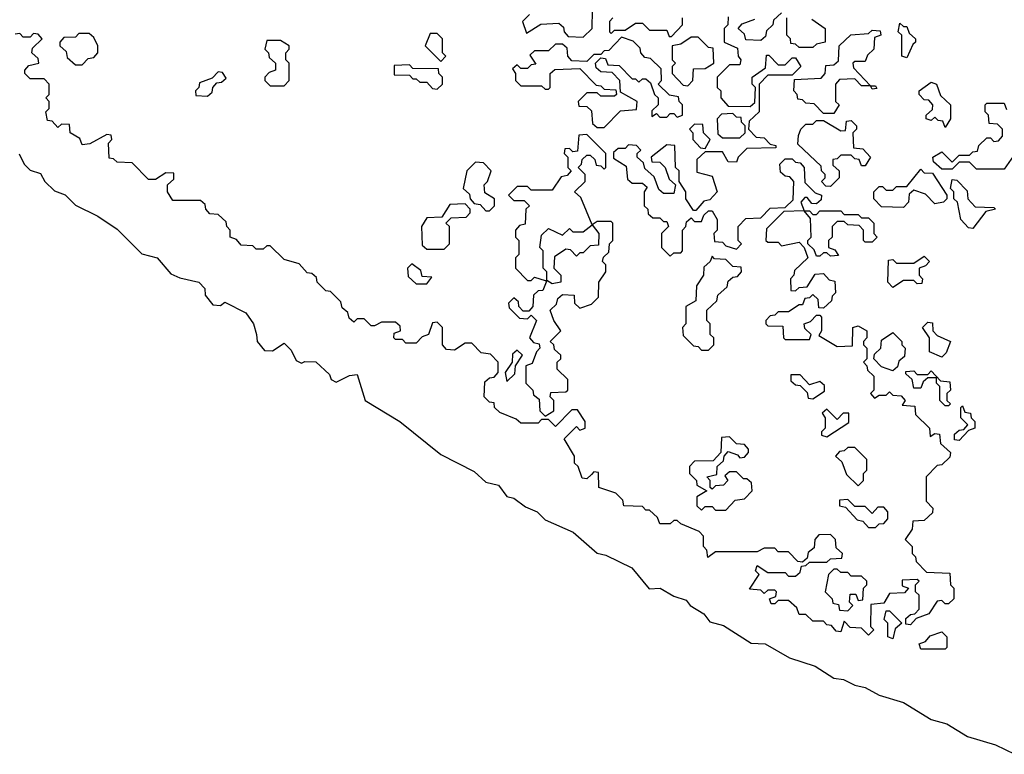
# Model space of a CAD drawing. Extents: x 2494118 to 2687960, y 757339 to 915227.
# Tile 153 of 256: x 2653235 to 2656065, y 779008 to 781120. Entities that reach past the tile are written whole.
import ezdxf

# ---------------------------------------------------------------- set-up
doc = ezdxf.new("R2010")
doc.units = 0

msp = doc.modelspace()

# ---------------------------------------------------------------- linework, layer by layer
at = {"layer": '0CON20XD'}
for points in [[(2654700, 781135), (2654680, 781115), (2654691.7, 781081.7), (2654733, 781107), (2654785, 781110), (2654798.3, 781098.3), (2654800, 781085), (2654811.7, 781071.7), (2654855, 781070), (2654880, 781095), (2654881.7, 781148.3)], [(2655425, 781140), (2655401.7, 781118.3), (2655400, 781105), (2655381.7, 781088.3), (2655378.3, 781071.7), (2655365, 781060), (2655321.7, 781061.7), (2655318.3, 781078.3), (2655300, 781095), (2655311.7, 781108.3), (2655348.3, 781121.7)], [(2654940, 781125), (2654930, 781115), (2654930, 781085), (2654935, 781080), (2654945, 781090), (2654975, 781090), (2655005, 781110), (2655025, 781110), (2655045, 781090), (2655095, 781090), (2655101.7, 781071.7), (2655108.3, 781071.7), (2655140, 781105), (2655140, 781125)], [(2655271.7, 781128.3), (2655270, 781105), (2655260, 781095), (2655260, 781055), (2655298.3, 781038.3), (2655300, 781015), (2655307.5, 781005), (2655305, 780990), (2655275, 780990), (2655240, 780955), (2655240, 780925), (2655250, 780915), (2655250, 780895), (2655271.7, 780871.7), (2655335, 780870), (2655348.3, 780881.7), (2655350, 780925), (2655340, 780935), (2655340, 780955), (2655378.3, 780981.7), (2655381.7, 781018.3), (2655388.3, 781018.3), (2655415, 780990), (2655435, 780990), (2655455, 781010), (2655465, 781010), (2655480, 780985), (2655455, 780960), (2655385, 780960), (2655360, 780935), (2655360, 780855), (2655331.7, 780828.3), (2655330, 780805), (2655351.7, 780781.7), (2655375, 780780), (2655391.7, 780761.7), (2655408.3, 780758.3), (2655408.3, 780751.7), (2655325, 780750), (2655300, 780725), (2655295, 780710), (2655271.7, 780711.7), (2655255, 780740), (2655205, 780740), (2655181.7, 780718.3), (2655181.7, 780681.7), (2655225, 780670), (2655240, 780625), (2655218.3, 780601.7), (2655201.7, 780598.3), (2655178.3, 780571.7), (2655171.7, 780571.7), (2655150, 780605), (2655150, 780625), (2655130, 780655), (2655130, 780685), (2655120, 780695), (2655118.3, 780758.3), (2655095, 780760), (2655050, 780725), (2655051.7, 780711.7), (2655075, 780710), (2655090, 780695), (2655101.7, 780661.7), (2655120, 780645), (2655115, 780620), (2655085, 780620), (2655071.7, 780631.7), (2655058.3, 780668.3), (2655031.7, 780691.7), (2655028.3, 780708.3), (2655010, 780725), (2655010, 780735), (2655020, 780745), (2655008.3, 780758.3), (2654985, 780760), (2654975, 780750), (2654955, 780750), (2654941.7, 780738.3), (2654941.7, 780721.7), (2654978.3, 780698.3), (2654981.7, 780661.7), (2654995, 780650), (2655025, 780650), (2655038.3, 780638.3), (2655030, 780625), (2655030, 780585), (2655040, 780575), (2655041.7, 780561.7), (2655055, 780550), (2655075, 780550), (2655085, 780540), (2655095, 780540), (2655100, 780525), (2655080, 780505), (2655080, 780465), (2655105, 780440), (2655115, 780450), (2655135, 780450), (2655140, 780455), (2655140, 780515), (2655150, 780525), (2655151.7, 780538.3), (2655165, 780550), (2655175, 780540), (2655195, 780540), (2655201.7, 780558.3), (2655215, 780570), (2655225, 780570), (2655240, 780545), (2655240, 780515), (2655230, 780505), (2655231.7, 780481.7), (2655255, 780480), (2655265, 780470), (2655295, 780460), (2655310, 780475), (2655300, 780485), (2655300, 780525), (2655321.7, 780548.3), (2655365, 780550), (2655391.7, 780578.3), (2655435, 780580), (2655458.3, 780601.7), (2655460, 780655), (2655448.3, 780668.3), (2655435, 780670), (2655421.7, 780681.7), (2655420, 780705), (2655435, 780720), (2655455, 780720), (2655465, 780710), (2655478.3, 780708.3), (2655490, 780695), (2655491.7, 780651.7), (2655521.7, 780621.7), (2655540, 780615), (2655538.3, 780601.7), (2655525, 780590), (2655511.7, 780591.7), (2655498.3, 780608.3), (2655491.7, 780608.3), (2655480, 780595), (2655490, 780570), (2655505, 780570), (2655515, 780560), (2655525, 780560), (2655535, 780570), (2655595, 780570), (2655605, 780560), (2655645, 780560), (2655655, 780550), (2655675, 780550), (2655690, 780535), (2655690, 780505), (2655700, 780495), (2655685, 780480), (2655665, 780480), (2655660, 780485), (2655660, 780515), (2655648.3, 780528.3), (2655615, 780530), (2655605, 780540), (2655585, 780540), (2655570, 780525), (2655570, 780495), (2655560, 780485), (2655560, 780465), (2655578.3, 780458.3), (2655588.3, 780441.7), (2655565, 780440), (2655555, 780450), (2655545, 780450), (2655535, 780440), (2655525, 780440), (2655518.3, 780458.3), (2655500, 780475), (2655500, 780485), (2655510, 780495), (2655508.3, 780548.3), (2655490, 780570), (2655431.7, 780568.3), (2655381.7, 780518.3), (2655380, 780485), (2655385, 780480), (2655415, 780480), (2655425, 780470), (2655475, 780480), (2655490, 780465), (2655500, 780435), (2655461.7, 780398.3), (2655460, 780385), (2655450, 780375), (2655451.7, 780341.7), (2655465, 780340), (2655475, 780350), (2655498.3, 780351.7), (2655521.7, 780388.3), (2655545, 780390), (2655561.7, 780371.7), (2655578.3, 780368.3), (2655580, 780335), (2655570, 780325), (2655568.3, 780311.7), (2655545, 780290), (2655531.7, 780291.7), (2655530, 780315), (2655515, 780330), (2655505, 780320), (2655491.7, 780318.3), (2655485, 780300), (2655475, 780300), (2655445, 780280), (2655415, 780280), (2655405, 780270), (2655391.7, 780268.3), (2655380, 780255), (2655380, 780245), (2655385, 780240), (2655428.3, 780238.3), (2655430, 780205), (2655435, 780200), (2655505, 780200), (2655510, 780215), (2655491.7, 780231.7), (2655490, 780245), (2655508.3, 780251.7), (2655525, 780270), (2655535, 780270), (2655540, 780265), (2655540, 780225), (2655531.7, 780211.7), (2655585, 780180), (2655628.3, 780181.7), (2655630, 780235), (2655645, 780240), (2655670, 780225), (2655670, 780205), (2655660, 780195), (2655660, 780185), (2655670, 780175), (2655670, 780145), (2655660, 780135), (2655670, 780125), (2655671.7, 780111.7)], [(2655511.7, 781121.7), (2655550, 781095), (2655550, 781055), (2655525, 781050), (2655515, 781040), (2655475, 781040), (2655465, 781050), (2655451.7, 781051.7), (2655450, 781065), (2655440, 781075), (2655440, 781125)], [(2655785, 781010), (2655770, 781015), (2655770, 781075), (2655760, 781085), (2655765, 781110), (2655775, 781100), (2655785, 781100), (2655791.7, 781081.7), (2655810, 781065), (2655810, 781055), (2655801.7, 781048.3), (2655785, 781010)], [(2655671.7, 780111.7), (2655690, 780095), (2655690, 780055), (2655680, 780045), (2655691.7, 780031.7), (2655705, 780040), (2655725, 780040), (2655735, 780050), (2655745, 780040), (2655768.3, 780038.3), (2655780, 780025), (2655771.7, 780011.7), (2655808.3, 780008.3), (2655810, 779985), (2655850, 779945), (2655851.7, 779921.7), (2655865, 779930), (2655878.3, 779928.3), (2655881.7, 779901.7), (2655910, 779875), (2655908.3, 779861.7), (2655885, 779840), (2655871.7, 779838.3), (2655840, 779805), (2655840, 779735), (2655860, 779715), (2655858.3, 779701.7), (2655835, 779680), (2655801.7, 779678.3), (2655800, 779655), (2655780, 779625), (2655800, 779605), (2655800, 779585), (2655810, 779575), (2655811.7, 779561.7), (2655841.7, 779531.7), (2655908.3, 779528.3), (2655910, 779495), (2655920, 779485), (2655920, 779455), (2655905, 779440), (2655895, 779440), (2655885, 779450), (2655871.7, 779448.3), (2655848.3, 779411.7), (2655811.7, 779398.3), (2655795, 779380), (2655781.7, 779381.7), (2655781.7, 779398.3), (2655795, 779410), (2655808.3, 779411.7), (2655820, 779425), (2655820, 779465), (2655810, 779475), (2655810, 779495), (2655820, 779505), (2655815, 779510), (2655771.7, 779508.3), (2655771.7, 779491.7), (2655790, 779485), (2655778.3, 779471.7), (2655735, 779470), (2655718.3, 779441.7), (2655681.7, 779438.3), (2655680, 779375), (2655690, 779365), (2655675, 779350), (2655655, 779370), (2655621.7, 779371.7), (2655605, 779390), (2655595, 779360), (2655581.7, 779361.7), (2655568.3, 779378.3), (2655555, 779380), (2655545, 779390), (2655515, 779390), (2655495, 779410), (2655475, 779410), (2655468.3, 779428.3), (2655445, 779450), (2655415, 779450), (2655405, 779440), (2655395, 779440), (2655390, 779455), (2655408.3, 779461.7), (2655410, 779475), (2655405, 779480), (2655385, 779480), (2655375, 779470), (2655365, 779480), (2655332.5, 779482.5), (2655360, 779525), (2655350, 779535), (2655355, 779550), (2655385, 779530), (2655435, 779530), (2655445, 779520), (2655465, 779520), (2655478.3, 779531.7), (2655481.7, 779548.3), (2655495, 779550), (2655505, 779560), (2655555, 779560), (2655565, 779570), (2655598.3, 779571.7), (2655600, 779585), (2655581.7, 779601.7), (2655580, 779625), (2655565, 779640), (2655531.7, 779638.3), (2655520, 779625), (2655518.3, 779601.7), (2655501.7, 779588.3), (2655498.3, 779571.7), (2655485, 779560), (2655471.7, 779561.7), (2655445, 779590), (2655415, 779590), (2655405, 779600), (2655375, 779600), (2655355, 779590), (2655235, 779590), (2655213, 779573), (2655210, 779595), (2655200, 779605), (2655200, 779635), (2655188.3, 779648.3), (2655135, 779670), (2655125, 779680), (2655115, 779680), (2655105, 779670), (2655075, 779670), (2655068.3, 779688.3), (2655045, 779710), (2655035, 779710), (2655025, 779720), (2654971.7, 779721.7), (2654968.3, 779738.3), (2654948.3, 779758.3), (2654900, 779775), (2654898.3, 779818.3), (2654885, 779820), (2654878.3, 779811.7), (2654865, 779800), (2654851.7, 779801.7), (2654840, 779835), (2654830, 779845), (2654830, 779865), (2654800, 779915), (2654835, 779950), (2654845, 779940), (2654860, 779945), (2654860, 779965), (2654838.3, 779998.3), (2654821.7, 779998.3), (2654775, 779950), (2654755, 779970), (2654735, 779970), (2654725, 779960), (2654675, 779960), (2654661.7, 779971.7), (2654615, 779990), (2654600, 780005), (2654598.3, 780018.3), (2654585, 780020), (2654570, 780035), (2654571.7, 780078.3), (2654585, 780090), (2654598.3, 780091.7), (2654610, 780105), (2654610, 780135), (2654588.3, 780158.3), (2654561.7, 780161.7), (2654535, 780190), (2654515, 780190), (2654485, 780170), (2654461.7, 780171.7), (2654450, 780185), (2654450, 780235), (2654435, 780250), (2654421.7, 780248.3), (2654410, 780215), (2654391.7, 780208.3), (2654375, 780190), (2654345, 780190), (2654335, 780200), (2654315, 780200), (2654310, 780205), (2654311.7, 780218.3), (2654330, 780225), (2654328.3, 780238.3), (2654315, 780250), (2654275, 780250), (2654255, 780240), (2654245, 780240), (2654225, 780260), (2654205, 780260), (2654195, 780250), (2654181.7, 780261.7), (2654178.3, 780278.3), (2654161.7, 780291.7), (2654158.3, 780308.3), (2654128.3, 780338.3), (2654115, 780340), (2654090, 780365), (2654088.3, 780378.3), (2654075, 780390), (2654061.7, 780391.7), (2654038.3, 780418.3), (2653995, 780430), (2653955, 780470), (2653945, 780470), (2653935, 780460), (2653915, 780460), (2653905, 780470), (2653871.7, 780471.7), (2653858.3, 780488.3), (2653840, 780495), (2653840, 780515), (2653830, 780525), (2653828.3, 780538.3), (2653805, 780560), (2653781.7, 780561.7), (2653770, 780575), (2653768.3, 780588.3), (2653755, 780600), (2653675, 780600), (2653660, 780625), (2653660, 780645), (2653678.3, 780661.7), (2653678.3, 780678.3), (2653655, 780680), (2653625, 780660), (2653605, 780660), (2653558.3, 780708.3), (2653515, 780710), (2653505, 780720), (2653491.7, 780721.7), (2653490, 780765), (2653500, 780775), (2653498.3, 780788.3), (2653485, 780790), (2653437, 780763), (2653415, 780760), (2653408.3, 780778.3), (2653380, 780795), (2653378.3, 780818.3), (2653355, 780820), (2653345, 780810), (2653328.3, 780828.3), (2653315, 780830), (2653310, 780855), (2653320, 780865), (2653320, 780885), (2653310, 780895), (2653320, 780905), (2653320, 780935), (2653305, 780950), (2653265, 780950), (2653250, 780965), (2653250, 780975), (2653261.7, 780988.3), (2653290, 780995), (2653288.3, 781008.3), (2653270, 781025), (2653271.7, 781038.3), (2653300, 781065), (2653288.3, 781078.3), (2653275, 781080), (2653265, 781070), (2653245, 781070), (2653235, 781080), (2653221.7, 781078.3)], [(2653415, 780990), (2653431.7, 781008.3), (2653448.3, 781011.7), (2653460, 781025), (2653460, 781045), (2653448.3, 781068.3), (2653435, 781080), (2653405, 781080), (2653395, 781070), (2653361.7, 781068.3), (2653350, 781055), (2653350, 781045), (2653368.3, 781028.3), (2653371.7, 781011.7), (2653395, 780990), (2653415, 780990)], [(2654445, 781000), (2654460, 781015), (2654450, 781025), (2654450, 781065), (2654435, 781080), (2654415, 781080), (2654400, 781045), (2654445, 781000)], [(2655575, 780850), (2655545, 780850), (2655518.3, 780878.3), (2655495, 780880), (2655485, 780890), (2655471.7, 780891.7), (2655470, 780905), (2655460, 780915), (2655461.7, 780948.3), (2655538.3, 780951.7), (2655550, 780965), (2655551.7, 780988.3), (2655575, 780990), (2655588.3, 781001.7), (2655590, 781045), (2655623.6, 781076.4), (2655675, 781080), (2655685, 781090), (2655708.3, 781088.3), (2655710, 781075), (2655691.7, 781068.3), (2655690, 781035), (2655671.7, 781018.3), (2655665, 781000), (2655635, 781000), (2655630, 780995), (2655631.7, 780981.7), (2655680, 780930), (2655695, 780930), (2655698.3, 780921.7), (2655685, 780920), (2655680, 780930), (2655655, 780930), (2655635, 780950), (2655591.7, 780948.3), (2655580, 780935), (2655580, 780885), (2655590, 780875), (2655575, 780850)], [(2653995, 780930), (2654010, 780945), (2654010, 780995), (2654000, 781005), (2654000, 781025), (2654010, 781035), (2654010, 781045), (2653985, 781060), (2653945, 781060), (2653940, 781035), (2653950, 781025), (2653951.7, 781011.7), (2653970, 780995), (2653970, 780975), (2653951.7, 780968.3), (2653940, 780955), (2653940, 780945), (2653955, 780930), (2653995, 780930)], [(2654915, 780810), (2654961.7, 780858.3), (2655008.3, 780861.7), (2655010, 780885), (2654961.7, 780911.7), (2654960, 780945), (2654938.3, 780968.3), (2654905, 780970), (2654891.7, 780981.7), (2654890, 780995), (2654905, 781010), (2654918.3, 781008.3), (2654925, 780990), (2654958.3, 780988.3), (2654995, 780950), (2655005, 780950), (2655015, 780940), (2655025, 780950), (2655035, 780950), (2655048.3, 780938.3), (2655060, 780905), (2655070, 780895), (2655070, 780875), (2655051.7, 780858.3), (2655051.7, 780841.7), (2655065, 780850), (2655075, 780840), (2655095, 780840), (2655105, 780850), (2655115, 780850), (2655125, 780840), (2655140, 780845), (2655140, 780875), (2655130, 780885), (2655128.3, 780898.3), (2655102.5, 780902.5), (2655070, 780935), (2655080, 780945), (2655078.3, 780978.3), (2655048.3, 781008.3), (2655031.7, 781011.7), (2655020, 781025), (2655018.3, 781038.3), (2654998.3, 781058.3), (2654965, 781070), (2654928.3, 781031.7), (2654915, 781030), (2654905, 781020), (2654885, 781020), (2654865, 781000), (2654821.7, 781001.7), (2654810, 781015), (2654808.3, 781038.3), (2654795, 781050), (2654775, 781050), (2654755, 781030), (2654715, 781030), (2654701.7, 781018.3), (2654718.3, 780991.7), (2654705, 780990), (2654695, 780980), (2654675, 780980), (2654665, 780990), (2654651.7, 780978.3), (2654660, 780965), (2654660, 780945), (2654675, 780930), (2654735, 780930), (2654745, 780920), (2654755, 780920), (2654760, 780925), (2654760, 780965), (2654773, 780977), (2654845, 780980), (2654891.7, 780931.7), (2654905, 780930), (2654915, 780920), (2654948.3, 780918.3), (2654950, 780905), (2654945, 780900), (2654905, 780900), (2654895, 780910), (2654865, 780910), (2654840, 780885), (2654841.7, 780871.7), (2654865, 780870), (2654878.3, 780858.3), (2654881.7, 780821.7), (2654895, 780810), (2654915, 780810)], [(2655155, 780930), (2655170, 780945), (2655171.7, 780978.3), (2655205, 780980), (2655230, 780995), (2655228.3, 781038.3), (2655215, 781040), (2655185, 781070), (2655165, 781070), (2655135, 781050), (2655110, 781045), (2655110, 781005), (2655120, 780995), (2655110, 780985), (2655110, 780965), (2655141.7, 780931.7), (2655155, 780930)], [(2653775, 780900), (2653788.3, 780911.7), (2653790, 780925), (2653801.7, 780938.3), (2653815, 780940), (2653828.3, 780951.7), (2653818.3, 780968.3), (2653805, 780970), (2653788.3, 780951.7), (2653751.7, 780938.3), (2653750, 780925), (2653740, 780915), (2653741.7, 780901.7), (2653775, 780900)], [(2654435, 780920), (2654450, 780935), (2654450, 780955), (2654440, 780965), (2654438.3, 780978.3), (2654365, 780980), (2654355, 780990), (2654311.7, 780988.3), (2654311.7, 780961.7), (2654355, 780960), (2654365, 780950), (2654375, 780950), (2654385, 780940), (2654405, 780940), (2654421.7, 780921.7), (2654435, 780920)], [(2655895, 780810), (2655888.3, 780828.3), (2655875, 780830), (2655865, 780840), (2655855, 780830), (2655840, 780835), (2655840, 780845), (2655858.3, 780861.7), (2655860, 780875), (2655848.3, 780888.3), (2655835, 780890), (2655820, 780905), (2655820, 780915), (2655855, 780940), (2655870, 780935), (2655881.7, 780901.7), (2655910, 780875), (2655910, 780835), (2655895, 780810)], [(2656065, 780690), (2655985, 780690), (2655965, 780710), (2655935, 780710), (2655915, 780690), (2655885, 780690), (2655861.7, 780711.7), (2655860, 780725), (2655885, 780740), (2655915, 780710), (2655935, 780730), (2655965, 780730), (2655975, 780740), (2655988.3, 780741.7), (2655991.7, 780758.3), (2656015, 780780), (2656025, 780780), (2656035, 780770), (2656048.3, 780771.7), (2656060, 780785), (2656060, 780805), (2656045, 780820), (2656021.7, 780821.7), (2656020, 780845), (2656010, 780855), (2656010, 780875), (2656015, 780880), (2656065, 780880), (2656071.7, 780861.7)], [(2655305, 780780), (2655320, 780795), (2655320, 780815), (2655310, 780825), (2655308.3, 780838.3), (2655295, 780840), (2655285, 780850), (2655251.7, 780848.3), (2655240, 780835), (2655241.7, 780791.7), (2655255, 780780), (2655305, 780780)], [(2655565, 780640), (2655551.7, 780641.7), (2655540, 780655), (2655550, 780665), (2655550, 780675), (2655540, 780685), (2655538.3, 780698.3), (2655471.7, 780761.7), (2655473, 780787), (2655480, 780805), (2655495, 780820), (2655515, 780820), (2655525, 780830), (2655545, 780830), (2655595, 780800), (2655608.3, 780801.7), (2655611.7, 780828.3), (2655625, 780830), (2655640, 780815), (2655640, 780805), (2655630, 780795), (2655631.7, 780751.7), (2655658.3, 780748.3), (2655680, 780725), (2655665, 780700), (2655655, 780700), (2655648.3, 780718.3), (2655635, 780720), (2655625, 780730), (2655595, 780730), (2655585, 780720), (2655571.7, 780718.3), (2655571.7, 780701.7), (2655590, 780685), (2655590, 780665), (2655565, 780640)], [(2655205, 780750), (2655220, 780775), (2655200, 780795), (2655198.3, 780818.3), (2655175, 780820), (2655160, 780805), (2655170, 780795), (2655170, 780775), (2655191.7, 780751.7), (2655205, 780750)], [(2654750, 780370), (2654750, 780395), (2654740, 780405), (2654740, 780455), (2654730, 780465), (2654735, 780500), (2654755, 780520), (2654795, 780500), (2654815, 780520), (2654825, 780510), (2654855, 780510), (2654880, 780530), (2654848.3, 780608.3), (2654830, 780625), (2654860, 780655), (2654860, 780675), (2654840, 780695), (2654850, 780705), (2654851.7, 780718.3), (2654865, 780730), (2654875, 780730), (2654888.3, 780718.3), (2654891.7, 780701.7), (2654905, 780700), (2654915, 780690), (2654920, 780695), (2654920, 780735), (2654865, 780790), (2654841.7, 780788.3), (2654838.3, 780741.7), (2654825, 780740), (2654815, 780750), (2654801.7, 780748.3), (2654800, 780735), (2654810, 780725), (2654810, 780695), (2654820, 780685), (2654808.3, 780671.7), (2654791.7, 780668.3), (2654765, 780630), (2654705, 780630), (2654695, 780640), (2654665, 780640), (2654640, 780615), (2654655, 780600), (2654685, 780600), (2654700, 780585), (2654690, 780575), (2654688.3, 780531.7), (2654671.7, 780528.3), (2654660, 780515), (2654660, 780495), (2654670, 780485), (2654670, 780445), (2654660, 780435), (2654660, 780405), (2654695, 780370), (2654705, 780370), (2654715, 780380), (2654745, 780370), (2654750, 780370)], [(2653233.8, 780733.8), (2653247.5, 780705), (2653265, 780687.5), (2653295, 780677.5), (2653307.5, 780655), (2653335, 780627.5), (2653366.1, 780616.1), (2653395, 780586.7), (2653460, 780555), (2653515, 780517.5), (2653586.4, 780446.4), (2653630, 780435), (2653669.5, 780389.5), (2653695, 780377.5), (2653750, 780365), (2653767, 780347), (2653768.3, 780328.3), (2653790, 780300), (2653811.7, 780298.3), (2653825, 780307.5), (2653885, 780277.5), (2653906.7, 780245), (2653916, 780215), (2653917.5, 780195), (2653938.5, 780168.5), (2653962.1, 780167.9), (2653995, 780190), (2654015, 780170), (2654030, 780140), (2654045, 780132.5), (2654055, 780137.5), (2654086.2, 780136.2), (2654125, 780100), (2654130, 780085), (2654145, 780077.5), (2654183, 780097), (2654205, 780100), (2654227.5, 780025), (2654327.5, 779965), (2654445, 779870), (2654540.8, 779820.8), (2654575, 779790), (2654611.2, 779781.2), (2654635, 779748.8), (2654655, 779744), (2654688.8, 779718.8), (2654722.5, 779705), (2654745, 779682), (2654826.2, 779646.2), (2654895, 779586), (2654920, 779580), (2654994, 779544), (2655043.8, 779483.8), (2655075.7, 779485.7), (2655115, 779462.5), (2655150.7, 779450.7), (2655162.5, 779435), (2655201.2, 779411.2), (2655218.8, 779388.8), (2655257.7, 779377.7), (2655337, 779327), (2655377.5, 779325)], [(2656091.7, 780728.3), (2656065, 780690)], [(2654585, 780570), (2654600, 780585), (2654600, 780605), (2654571.7, 780621.7), (2654570, 780645), (2654580, 780655), (2654590, 780685), (2654568.3, 780708.3), (2654545, 780710), (2654520, 780685), (2654510, 780635), (2654528.3, 780618.3), (2654530, 780605), (2654541.7, 780591.7), (2654558.3, 780588.3), (2654575, 780570), (2654585, 780570)], [(2655775, 780580), (2655711.7, 780581.7), (2655690, 780605), (2655690, 780625), (2655705, 780640), (2655715, 780640), (2655725, 780630), (2655745, 780630), (2655755, 780640), (2655785, 780640), (2655825, 780690), (2655835, 780680), (2655858.3, 780678.3), (2655900, 780615), (2655900, 780605), (2655890, 780595), (2655865, 780590), (2655838.3, 780618.3), (2655805, 780630), (2655791.7, 780618.3), (2655790, 780595), (2655775, 780580)], [(2655975, 780520), (2655961.7, 780521.7), (2655940, 780545), (2655930, 780595), (2655920, 780605), (2655920, 780625), (2655910, 780635), (2655915, 780660), (2655928.3, 780658.3), (2655958.3, 780628.3), (2655960, 780605), (2655981.7, 780581.7), (2656035, 780580), (2656040, 780575), (2656011.7, 780568.3), (2655975, 780520)], [(2654455, 780460), (2654470, 780475), (2654470, 780525), (2654460, 780535), (2654475, 780550), (2654518.3, 780551.7), (2654530, 780565), (2654530, 780575), (2654515, 780590), (2654471.7, 780588.3), (2654448.3, 780551.7), (2654405, 780550), (2654390, 780525), (2654391.7, 780471.7), (2654405, 780460), (2654455, 780460)], [(2654745, 779980), (2654770, 779995), (2654770, 780025), (2654760, 780035), (2654761.7, 780048.3), (2654805, 780050), (2654810, 780055), (2654810, 780085), (2654780, 780115), (2654780, 780135), (2654790, 780145), (2654790, 780155), (2654771.7, 780171.7), (2654770, 780185), (2654760, 780195), (2654790, 780225), (2654770, 780255), (2654760, 780285), (2654778.3, 780301.7), (2654781.7, 780318.3), (2654795, 780330), (2654828.3, 780328.3), (2654830, 780305), (2654845, 780290), (2654878.3, 780301.7), (2654898.3, 780321.7), (2654900, 780365), (2654920, 780395), (2654920, 780415), (2654910, 780425), (2654913, 780437), (2654928.3, 780451.7), (2654930, 780475), (2654940, 780485), (2654940, 780535), (2654935, 780540), (2654895, 780540), (2654880, 780530), (2654900, 780505), (2654898.3, 780471.7), (2654875, 780470), (2654855, 780450), (2654845, 780450), (2654835, 780440), (2654818.3, 780458.3), (2654805, 780460), (2654771.7, 780438.3), (2654770, 780405), (2654790, 780385), (2654790, 780365), (2654765, 780360), (2654750, 780370), (2654738.3, 780341.7), (2654725, 780340), (2654711.7, 780328.3), (2654710, 780295), (2654698.3, 780281.7), (2654681.7, 780281.7), (2654670, 780295), (2654668.3, 780308.3), (2654655, 780320), (2654640, 780305), (2654641.7, 780291.7), (2654671.7, 780261.7), (2654695, 780260), (2654705, 780270), (2654720, 780255), (2654700, 780205), (2654711.7, 780191.7), (2654728.3, 780188.3), (2654730, 780175), (2654720, 780165), (2654708.3, 780131.7), (2654690, 780125), (2654690, 780075), (2654710, 780055), (2654711.7, 780041.7), (2654728.3, 780028.3), (2654730, 779995), (2654745, 779980)], [(2655215, 780170), (2655230, 780185), (2655230, 780205), (2655220, 780215), (2655220, 780245), (2655210, 780255), (2655210, 780285), (2655238.3, 780311.7), (2655241.7, 780328.3), (2655268.3, 780351.7), (2655271.7, 780368.3), (2655285, 780380), (2655298.3, 780381.7), (2655310, 780395), (2655308.3, 780408.3), (2655285, 780410), (2655265, 780430), (2655232.5, 780432.5), (2655225, 780440), (2655220, 780425), (2655201.7, 780408.3), (2655200, 780385), (2655180, 780355), (2655178.3, 780311.7), (2655150, 780295), (2655150, 780245), (2655140, 780235), (2655141.7, 780211.7), (2655171.7, 780181.7), (2655185, 780180), (2655195, 780170), (2655215, 780170)], [(2655745, 780350), (2655730, 780365), (2655731.7, 780428.3), (2655745, 780430), (2655755, 780420), (2655805, 780420), (2655835, 780440), (2655850, 780425), (2655838.3, 780411.7), (2655820, 780405), (2655820, 780385), (2655830, 780375), (2655828.3, 780361.7), (2655815, 780360), (2655805, 780370), (2655775, 780370), (2655745, 780350)], [(2654405, 780360), (2654420, 780380), (2654391.7, 780381.7), (2654388.3, 780398.3), (2654361.7, 780418.3), (2654350, 780405), (2654351.7, 780381.7), (2654375, 780360), (2654405, 780360)], [(2655885, 780150), (2655850, 780165), (2655850, 780205), (2655830, 780235), (2655845, 780250), (2655858.3, 780248.3), (2655860, 780225), (2655871.7, 780211.7), (2655910, 780195), (2655898.3, 780161.7), (2655885, 780150)], [(2655745, 780110), (2655711.7, 780121.7), (2655690, 780145), (2655691.7, 780158.3), (2655710, 780175), (2655711.7, 780198.3), (2655745, 780220), (2655770, 780195), (2655770, 780185), (2655780, 780175), (2655778.3, 780151.7), (2655761.7, 780138.3), (2655758.3, 780121.7), (2655745, 780110)], [(2654635, 780080), (2654658.3, 780101.7), (2654660, 780125), (2654680, 780155), (2654665, 780170), (2654651.7, 780158.3), (2654650, 780135), (2654630, 780105), (2654635, 780080)], [(2655515, 780030), (2655548.3, 780051.7), (2655548.3, 780068.3), (2655535, 780080), (2655505, 780070), (2655478.3, 780098.3), (2655451.7, 780098.3), (2655451.7, 780081.7), (2655465, 780070), (2655478.3, 780068.3), (2655498.3, 780048.3), (2655501.7, 780031.7), (2655515, 780030)], [(2655905, 780010), (2655895, 780010), (2655880, 780025), (2655880, 780065), (2655870, 780075), (2655870, 780090), (2655845, 780090), (2655831.7, 780078.3), (2655825, 780060), (2655805, 780060), (2655800, 780085), (2655781.7, 780101.7), (2655781.7, 780108.3), (2655805, 780110), (2655815, 780100), (2655845, 780100), (2655855, 780110), (2655881.7, 780081.7), (2655908.3, 780078.3), (2655910, 780055), (2655900, 780045), (2655900, 780025), (2655910, 780015), (2655905, 780010)], [(2655935, 779910), (2655921.7, 779911.7), (2655921.7, 779928.3), (2655935, 779940), (2655948.3, 779941.7), (2655960, 779955), (2655940, 779975), (2655940, 780005), (2655945, 780010), (2655951.7, 779991.7), (2655968.3, 779988.3), (2655970, 779975), (2655980, 779965), (2655980, 779945), (2655961.7, 779938.3), (2655935, 779910)], [(2655555, 779920), (2655618.3, 779961.7), (2655618.3, 779988.3), (2655601.7, 779988.3), (2655585, 779970), (2655555, 780000), (2655541.7, 779988.3), (2655550, 779975), (2655550, 779945), (2655540, 779935), (2655540, 779925), (2655555, 779920)], [(2655265, 779710), (2655291.7, 779738.3), (2655318.3, 779741.7), (2655340, 779765), (2655338.3, 779788.3), (2655325, 779800), (2655315, 779800), (2655295, 779820), (2655275, 779820), (2655261.7, 779808.3), (2655270, 779795), (2655258.3, 779781.7), (2655235, 779780), (2655225, 779770), (2655220, 779775), (2655220, 779795), (2655210, 779805), (2655238.3, 779811.7), (2655240, 779835), (2655258.3, 779851.7), (2655260, 779865), (2655271.7, 779878.3), (2655298.3, 779868.3), (2655305, 779860), (2655318.3, 779861.7), (2655330, 779875), (2655330, 779885), (2655318.3, 779898.3), (2655295, 779900), (2655275, 779920), (2655251.7, 779918.3), (2655250, 779875), (2655228.3, 779851.7), (2655175, 779850), (2655160, 779835), (2655160, 779815), (2655180, 779795), (2655181.7, 779781.7), (2655210, 779765), (2655181.7, 779748.3), (2655181.7, 779721.7), (2655195, 779710), (2655205, 779720), (2655225, 779720), (2655235, 779710), (2655265, 779710)], [(2655645, 779780), (2655660, 779795), (2655660, 779815), (2655670, 779825), (2655670, 779855), (2655635, 779890), (2655615, 779890), (2655605, 779880), (2655591.7, 779878.3), (2655580, 779865), (2655598.3, 779848.3), (2655611.7, 779811.7), (2655645, 779780)], [(2655695, 779660), (2655705, 779670), (2655718.3, 779671.7), (2655730, 779685), (2655730, 779705), (2655718.3, 779718.3), (2655701.7, 779718.3), (2655685, 779700), (2655665, 779720), (2655635, 779720), (2655615, 779740), (2655591.7, 779738.3), (2655591.7, 779721.7), (2655608.3, 779718.3), (2655641.7, 779681.7), (2655658.3, 779678.3), (2655675, 779660), (2655695, 779660)], [(2655615, 779420), (2655630, 779435), (2655620, 779445), (2655621.7, 779468.3), (2655638.3, 779468.3), (2655645, 779450), (2655658.3, 779451.7), (2655660, 779485), (2655670, 779495), (2655670, 779505), (2655655, 779520), (2655625, 779520), (2655615, 779530), (2655595, 779530), (2655585, 779540), (2655575, 779540), (2655560, 779525), (2655550, 779475), (2655570, 779455), (2655571.7, 779441.7), (2655588.3, 779438.3), (2655591.7, 779421.7), (2655615, 779420)], [(2655745, 779340), (2655730, 779345), (2655730, 779385), (2655720, 779395), (2655725, 779420), (2655735, 779420), (2655770, 779385), (2655751.7, 779368.3), (2655745, 779340)], [(2655895, 779310), (2655825, 779310), (2655820, 779325), (2655838.3, 779331.7), (2655851.7, 779348.3), (2655885, 779360), (2655900, 779345), (2655900, 779315), (2655895, 779310)], [(2655377.5, 779325), (2655447.5, 779285), (2655521.2, 779261.2), (2655575, 779226), (2655602.5, 779222.5), (2655635, 779206.2), (2655665, 779200), (2655705, 779178), (2655775, 779156.7), (2655855, 779107.5), (2655900, 779095), (2655958.8, 779058.8), (2656040, 779035), (2656095, 779007.5)]]:
    msp.add_lwpolyline(points, dxfattribs=at)

doc.saveas('drawing.dxf')
